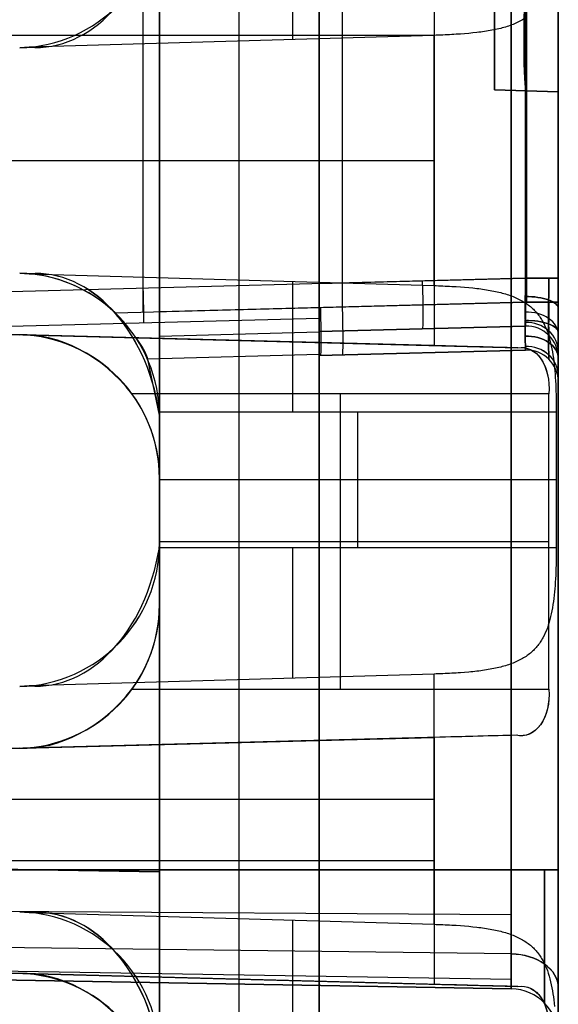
# Model space of a CAD drawing. Extents: x -8 to 8, y 0 to 107.
# Tile 240 of 256: x 4.95 to 8.33, y 79.79 to 85.95. Entities that reach past the tile are written whole.
import ezdxf

# ---------------------------------------------------------------- set-up
doc = ezdxf.new("R2010")
doc.units = 0
doc.layers.add('COUPLER_CASE', color=7, linetype='CONTINUOUS')

msp = doc.modelspace()

# ---------------------------------------------------------------- linework, layer by layer
at = {"layer": 'COUPLER_CASE', "color": 9}
for p, q in [((5.8272, 100.3538, 75.3348), (5.8272, 39.6016, 75.3348)), ((8.3272, 100.3033, 139.111), (8.3272, 42.8092, 139.111)), ((7.9272, 97.4851, 88.5801), (7.9272, 85.5131, 88.5801)), ((5.8272, 95.3219, 123.2043), (5.8272, 80.6149, 123.2043)), ((5.8272, 80.6149, 133.3827), (5.8272, 95.3219, 133.3827)), ((8.0324, 95.309, 124.2721), (8.0324, 80.6278, 124.2721)), ((8.0324, 80.6278, 132.3148), (8.0324, 95.309, 132.3148)), ((8.3272, 80.6278, 132.6148), (8.3272, 95.309, 132.6148)), ((8.3272, 95.309, 123.9722), (8.3272, 80.6278, 123.9722)), ((5.8272, 92.9534, 134.7656), (5.8272, 84.1223, 134.7656)), ((6.9746, 84.1523, 134.7957), (6.9746, 92.9234, 134.7957)), ((8.1219, 92.8933, 134.8257), (8.1219, 84.1824, 134.8257)), ((8.1219, 84.1824, 137.6365), (8.1219, 92.8933, 137.6365)), ((8.1272, 84.1824, 134.8258), (8.1272, 92.8933, 134.8258)), ((8.1272, 92.8933, 137.6364), (8.1272, 84.1824, 137.6364)), ((8.3272, 84.1824, 137.8364), (8.3272, 92.8933, 137.8364)), ((8.3272, 92.8933, 134.6258), (8.3272, 84.1824, 134.6258)), ((6.9746, 84.3023, 16.2236), (6.9746, 92.7734, 16.2236)), ((8.1219, 84.3324, 16.1935), (8.1219, 92.7433, 16.1935)), ((8.1219, 92.7433, 13.6828), (8.1219, 84.3324, 13.6828)), ((8.1272, 92.7433, 16.1934), (8.1272, 84.3324, 16.1934)), ((8.1272, 84.3324, 13.6828), (8.1272, 92.7433, 13.6828)), ((8.3272, 92.7433, 13.4828), (8.3272, 84.3324, 13.4828)), ((8.3272, 84.3324, 16.3934), (8.3272, 92.7433, 16.3934)), ((5.8272, 33.3622, 16.3881), (5.8272, 89.3019, 16.3881)), ((6.3272, 33.3491, 16.375), (6.3272, 89.2888, 16.375)), ((6.8272, 89.2757, 16.2274), (6.8272, 84.2985, 16.2274)), ((6.8272, 33.336, 16.362), (6.8272, 89.2757, 16.362)), ((5.7246, 84.2696, 13.62), (5.7246, 87.981, 13.62)), ((7.5481, 87.7967, 11.2585), (7.5481, 83.9101, 11.2585)), ((8.3272, 37.7194, 12.0583), (8.3272, 87.7967, 12.0583)), ((5.7246, 84.1196, 137.6993), (5.7246, 86.2579, 137.6993)), ((7.9658, 85.8972, 139.78), (7.9552, 85.8946, 139.7868)), ((7.9761, 85.8999, 139.773), (7.9658, 85.8972, 139.78)), ((7.9862, 85.9027, 139.766), (7.9761, 85.8999, 139.773)), ((7.9962, 85.9057, 139.7588), (7.9862, 85.9027, 139.766)), ((8.006, 85.9087, 139.7516), (7.9962, 85.9057, 139.7588)), ((8.0157, 85.9119, 139.7442), (8.006, 85.9087, 139.7516)), ((8.0251, 85.9152, 139.7368), (8.0157, 85.9119, 139.7442)), ((8.0344, 85.9186, 139.7292), (8.0251, 85.9152, 139.7368)), ((8.0435, 85.9221, 139.7216), (8.0344, 85.9186, 139.7292)), ((8.0524, 85.9257, 139.7139), (8.0435, 85.9221, 139.7216)), ((8.0612, 85.9295, 139.7062), (8.0524, 85.9257, 139.7139)), ((8.0698, 85.9334, 139.6984), (8.0612, 85.9295, 139.7062)), ((8.0781, 85.9374, 139.6905), (8.0698, 85.9334, 139.6984)), ((8.0863, 85.9416, 139.6826), (8.0781, 85.9374, 139.6905)), ((8.0944, 85.9458, 139.6747), (8.0863, 85.9416, 139.6826)), ((8.1022, 85.9503, 139.6667), (8.0944, 85.9458, 139.6747)), ((8.1099, 85.9548, 139.6587), (8.1022, 85.9503, 139.6667)), ((7.5481, 85.8534, 11.2585), (-0.0178, 85.8534, 11.0604)), ((7.5481, 85.8535, 139.9107), (5.011, 85.7791, 139.9772)), ((7.5622, 85.8539, 139.9102), (7.5481, 85.8535, 139.9107)), ((7.5481, 84.2862, 139.9107), (7.5481, 85.8535, 139.9107)), ((7.5763, 85.8544, 139.9095), (7.5622, 85.8539, 139.9102)), ((7.5903, 85.8549, 139.9085), (7.5763, 85.8544, 139.9095)), ((7.6043, 85.8555, 139.9073), (7.5903, 85.8549, 139.9085)), ((7.6182, 85.8561, 139.9058), (7.6043, 85.8555, 139.9073)), ((7.632, 85.8567, 139.9041), (7.6182, 85.8561, 139.9058)), ((7.6457, 85.8574, 139.9021), (7.632, 85.8567, 139.9041)), ((7.6594, 85.8582, 139.8999), (7.6457, 85.8574, 139.9021)), ((7.673, 85.8589, 139.8975), (7.6594, 85.8582, 139.8999)), ((7.6865, 85.8598, 139.8949), (7.673, 85.8589, 139.8975)), ((7.6999, 85.8607, 139.8921), (7.6865, 85.8598, 139.8949)), ((7.7133, 85.8616, 139.889), (7.6999, 85.8607, 139.8921)), ((7.7397, 85.8636, 139.8822), (7.7133, 85.8616, 139.889)), ((7.7656, 85.8659, 139.8746), (7.7397, 85.8636, 139.8822)), ((7.7785, 85.8671, 139.8704), (7.7656, 85.8659, 139.8746)), ((7.7912, 85.8683, 139.8661), (7.7785, 85.8671, 139.8704)), ((7.8162, 85.8711, 139.8569), (7.7912, 85.8683, 139.8661)), ((7.8286, 85.8726, 139.852), (7.8162, 85.8711, 139.8569)), ((7.8408, 85.8741, 139.8469), (7.8286, 85.8726, 139.852)), ((7.8529, 85.8758, 139.8416), (7.8408, 85.8741, 139.8469)), ((7.8649, 85.8775, 139.8362), (7.8529, 85.8758, 139.8416)), ((7.8767, 85.8793, 139.8306), (7.8649, 85.8775, 139.8362)), ((7.8884, 85.8812, 139.8248), (7.8767, 85.8793, 139.8306)), ((7.8999, 85.8832, 139.8188), (7.8884, 85.8812, 139.8248)), ((7.9113, 85.8853, 139.8127), (7.8999, 85.8832, 139.8188)), ((7.9225, 85.8875, 139.8064), (7.9113, 85.8853, 139.8127)), ((7.9336, 85.8898, 139.8), (7.9225, 85.8875, 139.8064)), ((7.9445, 85.8921, 139.7935), (7.9336, 85.8898, 139.8)), ((7.9552, 85.8946, 139.7868), (7.9445, 85.8921, 139.7935)), ((5.011, 85.7791, 139.9772), (4.9507, 85.7755, 139.9787)), ((7.9272, 85.5131, 106.0668), (7.9272, 85.5131, 71.0935)), ((8.3272, 85.4991, 106.0807), (7.9272, 85.5131, 106.0668)), ((7.9272, 85.5131, 71.0935), (8.3272, 85.4991, 71.0795)), ((8.3272, 85.4991, 88.5801), (7.9272, 85.5131, 88.5801)), ((8.1272, 85.5061, 106.0738), (8.1272, 85.5061, 71.0865)), ((8.3272, 85.4991, 71.0795), (8.3272, 85.4991, 106.0807)), ((8.3272, 85.4991, 75.6982), (8.3272, 18.3788, 75.6982)), ((-0.0178, 85.0698, 140.1088), (7.5481, 85.0698, 139.9107)), ((4.9507, 84.3642, 139.9787), (5.011, 84.3606, 139.9772)), ((5.011, 84.3606, 139.9772), (7.5481, 84.2862, 139.9107)), ((8.1219, 84.3324, 13.6828), (3.3272, 84.2068, 13.5572)), ((6.8272, 84.2985, 16.2274), (8.1219, 84.3324, 16.1935)), ((8.1219, 84.3324, 13.6828), (8.1198, 84.1203, 13.7705)), ((8.1198, 84.1203, 16.1057), (8.1219, 84.3324, 16.1935)), ((8.2668, 84.3324, 13.626), (8.2661, 84.0807, 13.731)), ((8.2661, 84.0807, 16.1453), (8.2668, 84.3324, 16.2503)), ((7.5481, 84.2862, 139.9107), (7.5622, 84.2858, 139.9102)), ((7.5622, 84.2858, 139.9102), (7.5763, 84.2853, 139.9095)), ((7.5763, 84.2853, 139.9095), (7.5903, 84.2848, 139.9085)), ((7.5903, 84.2848, 139.9085), (7.6042, 84.2842, 139.9073)), ((7.6042, 84.2842, 139.9073), (7.6181, 84.2836, 139.9058)), ((7.6181, 84.2836, 139.9058), (7.6319, 84.283, 139.9041)), ((7.6319, 84.283, 139.9041), (7.6456, 84.2823, 139.9021)), ((7.6456, 84.2823, 139.9021), (7.6593, 84.2815, 139.9)), ((7.6593, 84.2815, 139.9), (7.6729, 84.2807, 139.8976)), ((7.6729, 84.2807, 139.8976), (7.6864, 84.2799, 139.8949)), ((7.6864, 84.2799, 139.8949), (7.7131, 84.2781, 139.889)), ((7.7131, 84.2781, 139.889), (7.7395, 84.2761, 139.8822)), ((7.7395, 84.2761, 139.8822), (7.7655, 84.2738, 139.8746)), ((7.7655, 84.2738, 139.8746), (7.791, 84.2714, 139.8662)), ((7.791, 84.2714, 139.8662), (7.8161, 84.2686, 139.8569)), ((7.8161, 84.2686, 139.8569), (7.8285, 84.2671, 139.852)), ((7.8285, 84.2671, 139.852), (7.8407, 84.2656, 139.8469)), ((7.8407, 84.2656, 139.8469), (7.8528, 84.2639, 139.8417)), ((7.8528, 84.2639, 139.8417), (7.8648, 84.2622, 139.8362)), ((7.8648, 84.2622, 139.8362), (7.8766, 84.2604, 139.8306)), ((7.8766, 84.2604, 139.8306), (7.8883, 84.2585, 139.8248)), ((7.8883, 84.2585, 139.8248), (7.8999, 84.2565, 139.8188)), ((7.8999, 84.2565, 139.8188), (7.9113, 84.2544, 139.8127)), ((7.9113, 84.2544, 139.8127), (7.9225, 84.2522, 139.8064)), ((7.9225, 84.2522, 139.8064), (7.9336, 84.2499, 139.8)), ((7.9336, 84.2499, 139.8), (7.9445, 84.2475, 139.7934)), ((7.9445, 84.2475, 139.7934), (7.9553, 84.245, 139.7867)), ((7.9553, 84.245, 139.7867), (7.9658, 84.2424, 139.7799)), ((7.9658, 84.2424, 139.7799), (7.9761, 84.2397, 139.7729)), ((7.9761, 84.2397, 139.7729), (7.9863, 84.2369, 139.7659)), ((7.9863, 84.2369, 139.7659), (7.9963, 84.234, 139.7587)), ((7.9963, 84.234, 139.7587), (8.0061, 84.2309, 139.7514)), ((8.0061, 84.2309, 139.7514), (8.0157, 84.2278, 139.7441)), ((5.5491, 84.115, 137.7039), (8.1219, 84.1824, 137.6365)), ((8.1219, 84.1824, 134.8257), (5.8272, 84.1223, 134.7656)), ((8.0157, 84.2278, 139.7441), (8.0252, 84.2245, 139.7366)), ((8.0252, 84.2245, 139.7366), (8.0345, 84.2211, 139.7291)), ((8.0345, 84.2211, 139.7291), (8.0436, 84.2175, 139.7215)), ((8.0436, 84.2175, 139.7215), (8.0525, 84.2139, 139.7138)), ((8.0525, 84.2139, 139.7138), (8.0612, 84.2101, 139.7061)), ((8.0612, 84.2101, 139.7061), (8.0698, 84.2062, 139.6983)), ((8.0698, 84.2062, 139.6983), (8.0782, 84.2022, 139.6905)), ((8.0782, 84.2022, 139.6905), (8.0863, 84.1981, 139.6826)), ((8.0863, 84.1981, 139.6826), (8.0944, 84.1938, 139.6747)), ((8.0944, 84.1938, 139.6747), (8.1022, 84.1894, 139.6667)), ((8.1022, 84.1894, 139.6667), (8.1099, 84.1849, 139.6587)), ((8.1099, 84.1849, 139.6587), (8.1173, 84.1802, 139.6507)), ((8.1173, 84.1802, 139.6507), (8.1247, 84.1754, 139.6426)), ((8.1219, 84.1824, 134.8257), (8.1198, 83.9703, 134.9135)), ((8.1198, 83.9703, 137.5487), (8.1219, 84.1824, 137.6365)), ((8.1247, 84.1754, 139.6426), (8.1318, 84.1704, 139.6346)), ((8.1318, 84.1704, 139.6346), (8.1387, 84.1654, 139.6265)), ((8.2668, 84.1824, 134.769), (8.2661, 83.9307, 134.8739)), ((8.2661, 83.9307, 137.5883), (8.2668, 84.1824, 137.6933)), ((-0.0178, 84.1084, 11.474), (8.0737, 83.8965, 11.474)), ((7.5481, 83.9101, 11.2585), (-0.0178, 84.1082, 11.0604)), ((8.0624, 83.8966, 11.4637), (-0.0178, 84.1082, 11.4604)), ((-0.0178, 84.1082, 11.2621), (7.605, 83.9086, 11.2621)), ((5.8272, 84.1223, 134.7656), (5.8272, 83.9698, 134.8073)), ((8.1219, 84.0325, 15.8936), (8.1198, 84.1203, 16.1057)), ((8.1198, 84.1203, 13.7705), (8.1219, 84.0325, 13.9827)), ((8.1387, 84.1654, 139.6265), (8.1455, 84.1602, 139.6184)), ((8.1455, 84.1602, 139.6184), (8.1521, 84.1548, 139.6104)), ((8.1521, 84.1548, 139.6104), (8.1585, 84.1493, 139.6023)), ((8.1585, 84.1493, 139.6023), (8.1647, 84.1437, 139.5942)), ((8.1647, 84.1437, 139.5942), (8.1708, 84.138, 139.5862)), ((8.1708, 84.138, 139.5862), (8.1766, 84.1321, 139.5781)), ((8.1766, 84.1321, 139.5781), (8.1823, 84.1261, 139.5701)), ((8.1823, 84.1261, 139.5701), (8.1878, 84.1199, 139.5622)), ((8.1878, 84.1199, 139.5622), (8.1932, 84.1136, 139.5542)), ((8.1932, 84.1136, 139.5542), (8.1984, 84.1072, 139.5463)), ((8.1984, 84.1072, 139.5463), (8.2034, 84.1007, 139.5384)), ((0.9822, 84.082, 12.5886), (4.9507, 83.9781, 12.5886)), ((3.8925, 84.0058, 13.6637), (6.8272, 84.0827, 13.7405)), ((6.8272, 84.0827, 13.7405), (6.8272, 37.2252, 13.7405)), ((6.8272, 83.9986, 13.9488), (6.8272, 84.0827, 13.7405)), ((8.2034, 84.1007, 139.5384), (8.2082, 84.094, 139.5306)), ((8.2082, 84.094, 139.5306), (8.2129, 84.0872, 139.5228)), ((8.2129, 84.0872, 139.5228), (8.2175, 84.0803, 139.5152)), ((8.2175, 84.0803, 139.5152), (8.2219, 84.0732, 139.5075)), ((8.2219, 84.0732, 139.5075), (8.2261, 84.0661, 139.4999)), ((8.2261, 84.0661, 139.4999), (8.2303, 84.0588, 139.4924)), ((8.2303, 84.0588, 139.4924), (8.2381, 84.0438, 139.4776)), ((8.2668, 83.9757, 15.8936), (8.2661, 84.0807, 16.1453)), ((8.2661, 84.0807, 13.731), (8.2668, 83.9757, 13.9827)), ((4.9507, 83.9781, 13.6914), (3.8925, 84.0058, 13.6637)), ((5.8272, 83.9698, 134.8073), (6.8272, 83.996, 134.8335)), ((6.8272, 83.9986, 13.9488), (8.1219, 84.0325, 13.9827)), ((8.1219, 84.0325, 15.8936), (6.8272, 83.9986, 15.9275)), ((8.1219, 84.0325, 14.9381), (6.8272, 83.9986, 14.9381)), ((6.8272, 83.9986, 15.9275), (6.8272, 83.9986, 13.9488)), ((6.8272, 83.996, 134.8335), (6.8272, 33.3935, 134.8335)), ((7.4746, 84.0155, 15.9106), (7.4746, 84.0155, 13.9657)), ((8.1219, 84.0325, 13.9827), (8.1219, 84.0325, 15.8936)), ((8.1272, 84.0326, 13.9827), (8.1272, 84.0326, 15.8936)), ((8.2381, 84.0438, 139.4776), (8.2454, 84.0284, 139.4631)), ((8.2454, 84.0284, 139.4631), (8.2521, 84.0125, 139.4489)), ((8.2521, 84.0125, 139.4489), (8.2584, 83.9961, 139.4351)), ((8.2584, 83.9961, 139.4351), (8.2642, 83.9794, 139.4217)), ((4.9507, 83.9781, 11.4858), (4.9507, 83.9781, 13.6914)), ((5.8272, 83.9698, 134.8073), (5.8272, 33.4196, 134.8073)), ((6.3272, 33.4066, 134.8204), (6.3272, 83.9829, 134.8204)), ((8.1219, 83.8825, 137.3366), (8.1198, 83.9703, 137.5487)), ((8.1198, 83.9703, 134.9135), (8.1219, 83.8825, 135.1256)), ((8.2642, 83.9794, 139.4217), (8.2696, 83.9621, 139.4086)), ((8.2668, 83.8257, 137.3366), (8.2661, 83.9307, 137.5883)), ((8.2661, 83.9307, 134.8739), (8.2668, 83.8257, 135.1256)), ((8.2696, 83.9621, 139.4086), (8.2746, 83.9444, 139.396)), ((8.2746, 83.9444, 139.396), (8.2791, 83.9264, 139.3839)), ((8.2791, 83.9264, 139.3839), (8.2833, 83.9081, 139.3722)), ((8.1219, 83.8825, 137.3366), (6.8272, 83.8486, 137.3705)), ((6.8272, 83.8486, 135.0917), (8.1219, 83.8825, 135.1256)), ((8.1219, 83.8825, 136.2311), (6.8272, 83.8486, 136.2311)), ((7.4746, 83.8655, 137.3535), (7.4746, 83.8655, 135.1087)), ((8.0737, 83.8965, 11.474), (8.0624, 83.8966, 11.4637)), ((8.1219, 83.8825, 135.1256), (8.1219, 83.8825, 137.3366)), ((8.1272, 83.8826, 135.1256), (8.1272, 83.8826, 137.3366)), ((8.2833, 83.9081, 139.3722), (8.287, 83.8895, 139.3611)), ((8.287, 83.8895, 139.3611), (8.2904, 83.8707, 139.3505)), ((8.2904, 83.8707, 139.3505), (8.2935, 83.8516, 139.3405)), ((6.8272, 83.8543, 137.4287), (5.7513, 83.8261, 137.4569)), ((5.7513, 83.8261, 137.4569), (5.8272, 83.4645, 137.4549)), ((6.8272, 42.845, 137.4287), (6.8272, 83.8543, 137.4287)), ((6.8272, 83.8543, 137.4287), (6.8272, 83.8486, 137.3705)), ((6.8272, 83.8486, 137.3705), (6.8272, 83.8486, 135.0917)), ((8.2935, 83.8516, 139.3405), (8.2964, 83.8323, 139.331)), ((8.2964, 83.8323, 139.331), (8.2989, 83.8125, 139.3219)), ((8.2989, 83.8125, 139.3219), (8.3013, 83.7924, 139.3134)), ((8.3272, 83.8326, 13.9827), (8.3272, 83.8326, 15.8936)), ((8.3013, 83.7924, 139.3134), (8.3034, 83.7721, 139.3054)), ((8.3034, 83.7721, 139.3054), (8.3052, 83.7516, 139.298)), ((8.3052, 83.7516, 139.298), (8.3069, 83.7309, 139.2911)), ((8.3069, 83.7309, 139.2911), (8.3084, 83.71, 139.2849)), ((8.3084, 83.71, 139.2849), (8.3096, 83.6889, 139.2792)), ((8.3096, 83.6889, 139.2792), (8.3107, 83.6677, 139.2741)), ((8.3272, 83.6826, 135.1256), (8.3272, 83.6826, 137.3366)), ((8.3107, 83.6677, 139.2741), (8.3116, 83.6464, 139.2695)), ((8.3116, 83.6464, 139.2695), (8.3123, 83.6249, 139.2656)), ((8.3123, 83.6249, 139.2656), (8.313, 83.6033, 139.2623)), ((8.2683, 83.6084, 11.7571), (5.6546, 83.6084, 11.8255)), ((6.9614, 81.7584, 11.7913), (6.9614, 83.6084, 11.7913)), ((8.2683, 81.7584, 11.7571), (8.2683, 83.6084, 11.7571)), ((8.313, 83.6033, 139.2623), (8.3134, 83.5816, 139.2595)), ((8.3134, 83.5816, 139.2595), (8.3138, 83.5599, 139.2574)), ((8.3138, 83.5599, 139.2574), (8.314, 83.538, 139.2559)), ((8.3142, 83.4943, 139.2547), (5.8267, 83.4943, 139.1895)), ((7.0704, 82.6454, 139.2221), (7.0704, 83.4943, 139.2221)), ((8.314, 83.538, 139.2559), (8.3141, 83.5162, 139.255)), ((8.3141, 83.5162, 139.255), (8.3142, 83.4943, 139.2547)), ((8.3142, 83.4943, 139.2547), (8.3142, 82.6454, 139.2547)), ((5.8272, 83.4645, 139.1895), (5.8272, 82.6752, 139.1895)), ((5.8272, 83.4645, 137.4549), (5.8272, 83.4645, 139.1895)), ((5.8272, 82.6752, 137.4549), (5.8272, 83.4645, 137.4549)), ((5.8272, 83.4645, 138.3222), (5.8272, 82.6752, 138.3222)), ((5.8272, 83.0784, 13.7143), (5.8272, 82.2884, 13.7143)), ((5.8272, 83.0784, 11.821), (5.8272, 83.0784, 13.7143)), ((5.8272, 82.2884, 11.821), (5.8272, 83.0784, 11.821)), ((5.8272, 83.0784, 12.7677), (5.8272, 82.2884, 12.7677)), ((5.8272, 83.0698, 139.1895), (5.8272, 83.0698, 137.4549)), ((8.3142, 83.0698, 139.2547), (5.8272, 83.0698, 139.1895)), ((5.8267, 82.6454, 139.1895), (8.3142, 82.6454, 139.2547)), ((5.8272, 82.6834, 13.7143), (5.8272, 82.6834, 11.821)), ((5.8272, 82.6834, 11.821), (8.2683, 82.6834, 11.7571)), ((5.8272, 82.6752, 139.1895), (5.8272, 82.6752, 137.4549)), ((8.3142, 82.6454, 139.2547), (8.3141, 82.6235, 139.255)), ((8.3138, 82.5799, 139.2574), (8.3134, 82.5581, 139.2595)), ((8.314, 82.6017, 139.2559), (8.3138, 82.5799, 139.2574)), ((8.3141, 82.6235, 139.255), (8.314, 82.6017, 139.2559)), ((8.3123, 82.5149, 139.2656), (8.3116, 82.4934, 139.2695)), ((8.313, 82.5365, 139.2623), (8.3123, 82.5149, 139.2656)), ((8.3134, 82.5581, 139.2595), (8.313, 82.5365, 139.2623)), ((8.3096, 82.4508, 139.2791), (8.3084, 82.4298, 139.2848)), ((8.3107, 82.4721, 139.274), (8.3096, 82.4508, 139.2791)), ((8.3116, 82.4934, 139.2695), (8.3107, 82.4721, 139.274)), ((8.3052, 82.3882, 139.2979), (8.3034, 82.3677, 139.3054)), ((8.3069, 82.4089, 139.2911), (8.3052, 82.3882, 139.2979)), ((8.3084, 82.4298, 139.2848), (8.3069, 82.4089, 139.2911)), ((8.2989, 82.3273, 139.3219), (8.2964, 82.3075, 139.331)), ((8.3013, 82.3474, 139.3133), (8.2989, 82.3273, 139.3219)), ((8.3034, 82.3677, 139.3054), (8.3013, 82.3474, 139.3133)), ((5.8272, 82.2884, 13.7143), (5.8272, 82.2884, 11.821)), ((8.2905, 82.269, 139.3505), (8.287, 82.2502, 139.3611)), ((8.2936, 82.2881, 139.3405), (8.2905, 82.269, 139.3505)), ((8.2964, 82.3075, 139.331), (8.2936, 82.2881, 139.3405)), ((8.2746, 82.1952, 139.396), (8.2696, 82.1776, 139.4086)), ((8.2791, 82.2132, 139.3839), (8.2746, 82.1952, 139.396)), ((8.2833, 82.2316, 139.3722), (8.2791, 82.2132, 139.3839)), ((8.287, 82.2502, 139.3611), (8.2833, 82.2316, 139.3722)), ((8.2584, 82.1435, 139.4351), (8.2522, 82.1272, 139.4489)), ((8.2642, 82.1603, 139.4217), (8.2584, 82.1435, 139.4351)), ((8.2696, 82.1776, 139.4086), (8.2642, 82.1603, 139.4217)), ((8.2262, 82.0736, 139.4999), (8.2219, 82.0665, 139.5075)), ((8.2303, 82.0809, 139.4924), (8.2262, 82.0736, 139.4999)), ((8.2381, 82.0959, 139.4776), (8.2303, 82.0809, 139.4924)), ((8.2454, 82.1113, 139.4631), (8.2381, 82.0959, 139.4776)), ((8.2522, 82.1272, 139.4489), (8.2454, 82.1113, 139.4631)), ((8.1825, 82.0138, 139.5699), (8.1768, 82.0078, 139.5779)), ((8.1879, 82.0199, 139.562), (8.1825, 82.0138, 139.5699)), ((8.1933, 82.0262, 139.5541), (8.1879, 82.0199, 139.562)), ((8.1984, 82.0325, 139.5462), (8.1933, 82.0262, 139.5541)), ((8.2034, 82.0391, 139.5384), (8.1984, 82.0325, 139.5462)), ((8.2083, 82.0457, 139.5306), (8.2034, 82.0391, 139.5384)), ((8.213, 82.0525, 139.5228), (8.2083, 82.0457, 139.5306)), ((8.2175, 82.0594, 139.5151), (8.213, 82.0525, 139.5228)), ((8.2219, 82.0665, 139.5075), (8.2175, 82.0594, 139.5151)), ((8.1022, 81.9503, 139.6667), (8.0944, 81.9458, 139.6747)), ((8.1099, 81.9548, 139.6587), (8.1022, 81.9503, 139.6667)), ((8.1175, 81.9596, 139.6506), (8.1099, 81.9548, 139.6587)), ((8.1248, 81.9644, 139.6425), (8.1175, 81.9596, 139.6506)), ((8.132, 81.9694, 139.6343), (8.1248, 81.9644, 139.6425)), ((8.139, 81.9745, 139.6262), (8.132, 81.9694, 139.6343)), ((8.1457, 81.9797, 139.6181), (8.139, 81.9745, 139.6262)), ((8.1523, 81.9851, 139.61), (8.1457, 81.9797, 139.6181)), ((8.1587, 81.9906, 139.6019), (8.1523, 81.9851, 139.61)), ((8.165, 81.9962, 139.5939), (8.1587, 81.9906, 139.6019)), ((8.171, 82.0019, 139.5859), (8.165, 81.9962, 139.5939)), ((8.1768, 82.0078, 139.5779), (8.171, 82.0019, 139.5859)), ((7.9225, 81.8875, 139.8064), (7.9113, 81.8853, 139.8127)), ((7.9336, 81.8898, 139.8), (7.9225, 81.8875, 139.8064)), ((7.9445, 81.8921, 139.7935), (7.9336, 81.8898, 139.8)), ((7.9552, 81.8946, 139.7868), (7.9445, 81.8921, 139.7935)), ((7.9658, 81.8972, 139.78), (7.9552, 81.8946, 139.7868)), ((7.9761, 81.8999, 139.773), (7.9658, 81.8972, 139.78)), ((7.9862, 81.9027, 139.766), (7.9761, 81.8999, 139.773)), ((7.9962, 81.9057, 139.7588), (7.9862, 81.9027, 139.766)), ((8.006, 81.9087, 139.7516), (7.9962, 81.9057, 139.7588)), ((8.0157, 81.9119, 139.7442), (8.006, 81.9087, 139.7516)), ((8.0251, 81.9152, 139.7368), (8.0157, 81.9119, 139.7442)), ((8.0344, 81.9186, 139.7292), (8.0251, 81.9152, 139.7368)), ((8.0435, 81.9221, 139.7216), (8.0344, 81.9186, 139.7292)), ((8.0524, 81.9257, 139.7139), (8.0435, 81.9221, 139.7216)), ((8.0612, 81.9295, 139.7062), (8.0524, 81.9257, 139.7139)), ((8.0698, 81.9334, 139.6984), (8.0612, 81.9295, 139.7062)), ((8.0781, 81.9374, 139.6905), (8.0698, 81.9334, 139.6984)), ((8.0863, 81.9416, 139.6826), (8.0781, 81.9374, 139.6905)), ((8.0944, 81.9458, 139.6747), (8.0863, 81.9416, 139.6826)), ((7.5481, 81.8535, 139.9107), (5.011, 81.7791, 139.9772)), ((7.5622, 81.8539, 139.9102), (7.5481, 81.8535, 139.9107)), ((7.5481, 80.2862, 139.9107), (7.5481, 81.8535, 139.9107)), ((7.5763, 81.8544, 139.9095), (7.5622, 81.8539, 139.9102)), ((7.5903, 81.8549, 139.9085), (7.5763, 81.8544, 139.9095)), ((7.6043, 81.8555, 139.9073), (7.5903, 81.8549, 139.9085)), ((7.6182, 81.8561, 139.9058), (7.6043, 81.8555, 139.9073)), ((7.632, 81.8567, 139.9041), (7.6182, 81.8561, 139.9058)), ((7.6457, 81.8574, 139.9021), (7.632, 81.8567, 139.9041)), ((7.6594, 81.8582, 139.8999), (7.6457, 81.8574, 139.9021)), ((7.673, 81.8589, 139.8975), (7.6594, 81.8582, 139.8999)), ((7.6865, 81.8598, 139.8949), (7.673, 81.8589, 139.8975)), ((7.6999, 81.8607, 139.8921), (7.6865, 81.8598, 139.8949)), ((7.7133, 81.8616, 139.889), (7.6999, 81.8607, 139.8921)), ((7.7397, 81.8636, 139.8822), (7.7133, 81.8616, 139.889)), ((7.7656, 81.8659, 139.8746), (7.7397, 81.8636, 139.8822)), ((7.7785, 81.8671, 139.8704), (7.7656, 81.8659, 139.8746)), ((7.7912, 81.8683, 139.8661), (7.7785, 81.8671, 139.8704)), ((7.8162, 81.8711, 139.8569), (7.7912, 81.8683, 139.8661)), ((7.8286, 81.8726, 139.852), (7.8162, 81.8711, 139.8569)), ((7.8408, 81.8741, 139.8469), (7.8286, 81.8726, 139.852)), ((7.8529, 81.8758, 139.8416), (7.8408, 81.8741, 139.8469)), ((7.8649, 81.8775, 139.8362), (7.8529, 81.8758, 139.8416)), ((7.8767, 81.8793, 139.8306), (7.8649, 81.8775, 139.8362)), ((7.8884, 81.8812, 139.8248), (7.8767, 81.8793, 139.8306)), ((7.8999, 81.8832, 139.8188), (7.8884, 81.8812, 139.8248)), ((7.9113, 81.8853, 139.8127), (7.8999, 81.8832, 139.8188)), ((5.011, 81.7791, 139.9772), (4.9507, 81.7755, 139.9787)), ((5.6546, 81.7584, 11.8255), (8.2683, 81.7584, 11.7571)), ((8.0737, 81.4703, 11.474), (-0.0178, 81.2584, 11.474)), ((8.0624, 81.4702, 11.4637), (-0.0178, 81.2586, 11.4604)), ((7.605, 81.4582, 11.2621), (-0.0178, 81.2586, 11.2621)), ((-0.0178, 81.2586, 11.0604), (7.5481, 81.4567, 11.2585)), ((7.5481, 81.4567, 11.2585), (7.5481, 79.9101, 11.2585)), ((4.9507, 81.3887, 11.4858), (-0.0178, 81.2586, 11.4877)), ((4.9507, 81.3887, 13.6914), (4.9507, 81.3887, 11.4858)), ((-0.0178, 81.0698, 140.1088), (7.5481, 81.0698, 139.9107)), ((7.5481, 80.6834, 11.2585), (-0.0178, 80.6834, 11.0604)), ((0.8332, 80.702, 133.2955), (5.8272, 80.6149, 133.3827)), ((5.8272, 80.6149, 123.2043), (0.8332, 80.702, 123.2914)), ((8.0324, 80.6278, 124.2721), (1.0472, 80.6278, 124.3941)), ((1.0472, 80.6278, 132.1929), (8.0324, 80.6278, 132.3148)), ((8.0324, 80.6278, 124.2721), (1.0472, 80.6278, 124.3941)), ((8.0324, 80.3452, 124.3292), (1.0472, 80.3915, 124.442)), ((8.0324, 80.3452, 132.2578), (1.0472, 80.3915, 132.145)), ((4.9507, 80.3642, 139.9787), (5.011, 80.3606, 139.9772)), ((5.011, 80.3606, 139.9772), (7.5481, 80.2862, 139.9107)), ((7.5481, 80.2862, 139.9107), (7.5622, 80.2858, 139.9102)), ((7.5622, 80.2858, 139.9102), (7.5763, 80.2853, 139.9095)), ((7.5763, 80.2853, 139.9095), (7.5903, 80.2848, 139.9085)), ((7.5903, 80.2848, 139.9085), (7.6042, 80.2842, 139.9073)), ((7.6042, 80.2842, 139.9073), (7.6181, 80.2836, 139.9058)), ((7.6181, 80.2836, 139.9058), (7.6319, 80.283, 139.9041)), ((7.6319, 80.283, 139.9041), (7.6456, 80.2823, 139.9021)), ((7.6456, 80.2823, 139.9021), (7.6593, 80.2815, 139.9)), ((7.6593, 80.2815, 139.9), (7.6729, 80.2807, 139.8976)), ((7.6729, 80.2807, 139.8976), (7.6864, 80.2799, 139.8949)), ((7.6864, 80.2799, 139.8949), (7.7131, 80.2781, 139.889)), ((7.7131, 80.2781, 139.889), (7.7395, 80.2761, 139.8822)), ((7.7395, 80.2761, 139.8822), (7.7655, 80.2738, 139.8746)), ((7.7655, 80.2738, 139.8746), (7.791, 80.2714, 139.8662)), ((7.791, 80.2714, 139.8662), (7.8161, 80.2686, 139.8569)), ((7.8161, 80.2686, 139.8569), (7.8285, 80.2671, 139.852)), ((7.8285, 80.2671, 139.852), (7.8407, 80.2656, 139.8469)), ((7.8407, 80.2656, 139.8469), (7.8528, 80.2639, 139.8417)), ((7.8528, 80.2639, 139.8417), (7.8648, 80.2622, 139.8362)), ((7.8648, 80.2622, 139.8362), (7.8766, 80.2604, 139.8306)), ((7.8766, 80.2604, 139.8306), (7.8883, 80.2585, 139.8248)), ((7.8883, 80.2585, 139.8248), (7.8999, 80.2565, 139.8188)), ((7.8999, 80.2565, 139.8188), (7.9113, 80.2544, 139.8127)), ((7.9113, 80.2544, 139.8127), (7.9225, 80.2522, 139.8064)), ((7.9225, 80.2522, 139.8064), (7.9336, 80.2499, 139.8)), ((7.9336, 80.2499, 139.8), (7.9445, 80.2475, 139.7934)), ((7.9445, 80.2475, 139.7934), (7.9553, 80.245, 139.7867)), ((7.9553, 80.245, 139.7867), (7.9658, 80.2424, 139.7799)), ((7.9658, 80.2424, 139.7799), (7.9761, 80.2397, 139.7729)), ((7.9761, 80.2397, 139.7729), (7.9863, 80.2369, 139.7659)), ((7.9863, 80.2369, 139.7659), (7.9963, 80.234, 139.7587)), ((7.9963, 80.234, 139.7587), (8.0061, 80.2309, 139.7514)), ((8.0061, 80.2309, 139.7514), (8.0157, 80.2278, 139.7441)), ((8.0157, 80.2278, 139.7441), (8.0252, 80.2245, 139.7366)), ((8.0252, 80.2245, 139.7366), (8.0345, 80.2211, 139.7291)), ((8.0324, 80.1011, 124.4903), (1.0472, 80.1874, 124.5765)), ((8.0324, 80.1011, 132.0967), (1.0472, 80.1874, 132.0105)), ((8.0345, 80.2211, 139.7291), (8.0436, 80.2175, 139.7215)), ((8.0436, 80.2175, 139.7215), (8.0525, 80.2139, 139.7138)), ((8.0525, 80.2139, 139.7138), (8.0612, 80.2101, 139.7061)), ((8.0612, 80.2101, 139.7061), (8.0698, 80.2062, 139.6983)), ((8.0698, 80.2062, 139.6983), (8.0782, 80.2022, 139.6905)), ((8.0782, 80.2022, 139.6905), (8.0863, 80.1981, 139.6826)), ((8.0863, 80.1981, 139.6826), (8.0944, 80.1938, 139.6747)), ((8.0944, 80.1938, 139.6747), (8.1022, 80.1894, 139.6667)), ((8.1022, 80.1894, 139.6667), (8.1099, 80.1849, 139.6587)), ((8.1099, 80.1849, 139.6587), (8.1173, 80.1802, 139.6507)), ((8.1173, 80.1802, 139.6507), (8.1247, 80.1754, 139.6426)), ((8.1247, 80.1754, 139.6426), (8.1318, 80.1704, 139.6346)), ((8.1318, 80.1704, 139.6346), (8.1387, 80.1654, 139.6265)), ((8.1387, 80.1654, 139.6265), (8.1455, 80.1602, 139.6184)), ((-0.0178, 80.1084, 11.474), (8.0737, 79.8965, 11.474)), ((7.5481, 79.9101, 11.2585), (-0.0178, 80.1082, 11.0604)), ((8.0624, 79.8966, 11.4637), (-0.0178, 80.1082, 11.4604)), ((-0.0178, 80.1082, 11.2621), (7.605, 79.9086, 11.2621)), ((8.1455, 80.1602, 139.6184), (8.1521, 80.1548, 139.6104)), ((8.1521, 80.1548, 139.6104), (8.1585, 80.1493, 139.6023)), ((8.1585, 80.1493, 139.6023), (8.1647, 80.1437, 139.5942)), ((8.1647, 80.1437, 139.5942), (8.1708, 80.138, 139.5862)), ((8.1708, 80.138, 139.5862), (8.1766, 80.1321, 139.5781)), ((8.1766, 80.1321, 139.5781), (8.1823, 80.1261, 139.5701)), ((8.1823, 80.1261, 139.5701), (8.1878, 80.1199, 139.5622)), ((8.1878, 80.1199, 139.5622), (8.1932, 80.1136, 139.5542)), ((8.1932, 80.1136, 139.5542), (8.1984, 80.1072, 139.5463)), ((8.1984, 80.1072, 139.5463), (8.2034, 80.1007, 139.5384)), ((8.2034, 80.1007, 139.5384), (8.2082, 80.094, 139.5306)), ((8.0324, 79.9401, 124.7343), (1.0472, 80.0529, 124.7807)), ((8.0324, 79.9401, 131.8526), (1.0472, 80.0529, 131.8063)), ((8.2082, 80.094, 139.5306), (8.2129, 80.0872, 139.5228)), ((8.2129, 80.0872, 139.5228), (8.2175, 80.0803, 139.5152)), ((8.2175, 80.0803, 139.5152), (8.2219, 80.0732, 139.5075)), ((8.2219, 80.0732, 139.5075), (8.2261, 80.0661, 139.4999)), ((8.2261, 80.0661, 139.4999), (8.2303, 80.0588, 139.4924)), ((8.2303, 80.0588, 139.4924), (8.2381, 80.0438, 139.4776)), ((8.2381, 80.0438, 139.4776), (8.2454, 80.0284, 139.4631)), ((8.0324, 79.883, 131.5701), (1.0472, 80.0049, 131.5701)), ((1.0472, 80.0049, 125.0169), (8.0324, 79.883, 125.0169)), ((1.0472, 80.0049, 128.2935), (8.0324, 79.883, 128.2935)), ((8.0324, 79.883, 131.5701), (1.0472, 80.0049, 131.5701)), ((8.2454, 80.0284, 139.4631), (8.2521, 80.0125, 139.4489)), ((8.2521, 80.0125, 139.4489), (8.2584, 79.9961, 139.4351)), ((8.2584, 79.9961, 139.4351), (8.2642, 79.9794, 139.4217)), ((8.2642, 79.9794, 139.4217), (8.2696, 79.9621, 139.4086)), ((8.2696, 79.9621, 139.4086), (8.2746, 79.9444, 139.396)), ((8.2746, 79.9444, 139.396), (8.2791, 79.9264, 139.3839)), ((8.2791, 79.9264, 139.3839), (8.2833, 79.9081, 139.3722)), ((8.0324, 79.883, 125.0169), (8.0324, 79.883, 131.5701)), ((8.0737, 79.8965, 11.474), (8.0624, 79.8966, 11.4637)), ((8.2833, 79.9081, 139.3722), (8.287, 79.8895, 139.3611)), ((8.287, 79.8895, 139.3611), (8.2904, 79.8707, 139.3505)), ((8.2904, 79.8707, 139.3505), (8.2935, 79.8516, 139.3405)), ((8.2935, 79.8516, 139.3405), (8.2964, 79.8323, 139.331)), ((8.2964, 79.8323, 139.331), (8.2989, 79.8125, 139.3219)), ((8.2989, 79.8125, 139.3219), (8.3013, 79.7924, 139.3134)), ((8.3013, 79.7924, 139.3134), (8.3034, 79.7721, 139.3054))]:
    msp.add_line(p, q, dxfattribs=at)
at = {"layer": 'COUPLER_CASE', "color": 9, "extrusion": (0.026177, -4.4416e-14, 0.999657)}
msp.add_arc((86.6754, -1.3206, 137.8019), 0.9001, 181.48983, 269.99054, dxfattribs=at)
at = {"layer": 'COUPLER_CASE', "color": 9}
for centre, radius, start, end in [((4.9272, 86.6752, 138.8377), 0.9, 271.5, 0), ((4.9272, 83.4645, 138.7168), 0.9, 0, 88.5), ((8.1272, 83.8326, 15.8936), 0.2, 0, 91.5), ((8.1272, 83.8326, 13.9827), 0.2, 0, 91.5), ((8.1272, 83.8326, 14.9381), 0.2, 0, 91.5), ((4.9272, 83.0784, 12.6), 0.9, 0, 88.49991), ((8.1272, 83.6826, 137.3366), 0.2, 0, 91.5), ((8.1272, 83.6826, 135.1256), 0.2, 360, 91.5), ((8.1272, 83.6826, 136.2311), 0.2, 0, 91.5), ((4.9272, 82.6752, 138.7168), 0.9, 271.5, 0), ((4.9272, 82.2884, 12.6), 0.9, 271.5, 0), ((4.9272, 79.4645, 138.7168), 0.9, 0, 88.5), ((4.9272, 79.0784, 12.6), 0.9, 0, 88.5), ((8.0272, 79.5831, 128.2935), 0.3, 0, 89)]:
    msp.add_arc(centre, radius, start, end, dxfattribs=at)
at = {"layer": 'COUPLER_CASE', "color": 9, "extrusion": (0.703989, -0.01729, 0.71)}
for centre in [(86.9742, 96.4703, 101.4284), (82.9754, 96.4006, 101.4975)]:
    msp.add_arc(centre, 1.0986, 177.88964, 258.88273, dxfattribs=at)
at = {"layer": 'COUPLER_CASE', "color": 9, "extrusion": (1, 0, 0)}
for centre, start, end in [((86.6454, 140.0365, 6.6626), 187.14139, 270), ((83.4943, 140.0365, 6.6626), 270, 352.85861), ((82.6454, 140.0365, 6.6626), 187.14139, 270), ((79.4943, 140.0365, 6.6626), 270, 352.85861)]:
    msp.add_arc(centre, 0.8251, start, end, dxfattribs=at)
at = {"layer": 'COUPLER_CASE', "color": 9, "extrusion": (1, 3.43167e-14, -3.43167e-14)}
msp.add_arc((86.5122, 106.067, 7.9272), 0.9991, 89.98556, 180.01444, dxfattribs=at)
at = {"layer": 'COUPLER_CASE', "color": 9, "extrusion": (1, 1.86278e-14, 3.28473e-14)}
msp.add_arc((86.5122, 71.0932, 7.9272), 0.9991, 179.98556, 270.01444, dxfattribs=at)
at = {"layer": 'COUPLER_CASE', "color": 9, "extrusion": (0.998783, -0.034878, 0.034878)}
msp.add_arc((86.7376, 105.83, 8.8346), 1, 90.06978, 180, dxfattribs=at)
at = {"layer": 'COUPLER_CASE', "color": 9, "extrusion": (0.998783, -0.034878, -0.034878)}
msp.add_arc((86.7376, 71.2225, 2.6556), 1, 180, 269.93022, dxfattribs=at)
at = {"layer": 'COUPLER_CASE', "color": 9, "extrusion": (1, 3.00271e-14, 3.00271e-14)}
msp.add_arc((86.4983, 71.0793, 8.3272), 0.9991, 179.98556, 270.01444, dxfattribs=at)
at = {"layer": 'COUPLER_CASE', "color": 9, "extrusion": (1, -8.57918e-15, 8.57918e-15)}
msp.add_arc((86.4983, 106.081, 8.3272), 0.9991, 89.98556, 180.01444, dxfattribs=at)
at = {"layer": 'COUPLER_CASE', "color": 9, "extrusion": (0.026177, -1.66456e-13, 0.999657)}
msp.add_arc((83.464, -1.3204, 137.8019), 0.9005, 316.29952, 358.50199, dxfattribs=at)
at = {"layer": 'COUPLER_CASE', "color": 9, "extrusion": (0.703964, 0.017242, 0.710027)}
for centre in [(83.1127, 93.5059, 104.3697), (79.1139, 93.5755, 104.3007)]:
    msp.add_arc(centre, 1.1006, 281.20724, 2.02588, dxfattribs=at)
at = {"layer": 'COUPLER_CASE', "color": 9, "extrusion": (0.703934, 0.017186, 0.710057)}
for centre in [(83.1106, 93.5081, 104.3691), (79.1118, 93.5774, 104.3004)]:
    msp.add_arc(centre, 1.1031, 281.32292, 1.91659, dxfattribs=at)
at = {"layer": 'COUPLER_CASE', "color": 9, "extrusion": (1, 5.00397e-14, -5.00397e-14)}
msp.add_arc((84.2984, 15.9276, 6.8272), 0.2999, 89.99187, 180.00813, dxfattribs=at)
at = {"layer": 'COUPLER_CASE', "color": 9, "extrusion": (0.999315, 0.026168, -0.026168)}
for centre in [(84.0911, 16.1582, 9.2516), (83.9411, 137.5595, 5.4304)]:
    msp.add_arc(centre, 0.3, 90.03926, 180, dxfattribs=at)
at = {"layer": 'COUPLER_CASE', "color": 9, "extrusion": (5.38689e-13, 1, 6.24058e-13)}
msp.add_arc((-8.1272, 13.4828, 84.3324), 0.2, 88.5, 180, dxfattribs=at)
at = {"layer": 'COUPLER_CASE', "color": 9, "extrusion": (-5.60892e-13, 1, 5.83483e-13)}
msp.add_arc((-8.1272, 16.3934, 84.3324), 0.2, 180, 271.5, dxfattribs=at)
at = {"layer": 'COUPLER_CASE', "color": 9, "extrusion": (1, 7.14503e-14, 1.72531e-13)}
msp.add_arc((84.3323, 13.9827, 8.3272), 0.4998, 225.00326, 270.00487, dxfattribs=at)
at = {"layer": 'COUPLER_CASE', "color": 9, "extrusion": (1, 7.14503e-14, -1.72531e-13)}
msp.add_arc((84.3323, 15.8936, 8.3272), 0.4998, 89.99513, 134.99674, dxfattribs=at)
at = {"layer": 'COUPLER_CASE', "color": 9, "extrusion": (0.999315, 0.026168, 0.026168)}
for centre, start in [((84.0911, 13.7079, 8.2834), 223.95627), ((83.9411, 134.8094, 12.6995), 180)]:
    msp.add_arc(centre, 0.3, start, 269.96074, dxfattribs=at)
at = {"layer": 'COUPLER_CASE', "color": 9, "extrusion": (-9.20987e-05, 0.92387, -0.382706)}
msp.add_arc((-8.1356, 44.6927, 72.5602), 0.2, 88.03934, 180.05216, dxfattribs=at)
at = {"layer": 'COUPLER_CASE', "color": 9, "extrusion": (-9.20987e-05, 0.92387, 0.382706)}
msp.add_arc((-8.1356, -17.0909, 83.994), 0.2, 179.94784, 271.96066, dxfattribs=at)
at = {"layer": 'COUPLER_CASE', "color": 9, "extrusion": (0, 1, 1.66533e-16)}
msp.add_arc((-8.1272, 134.6258, 84.1824), 0.2, 88.5, 180, dxfattribs=at)
at = {"layer": 'COUPLER_CASE', "color": 9, "extrusion": (1.64062e-13, 1, -1.68414e-13)}
msp.add_arc((-8.1272, 137.8364, 84.1824), 0.2, 180, 271.5, dxfattribs=at)
at = {"layer": 'COUPLER_CASE', "color": 9, "extrusion": (1, 1.96488e-13, 4.7446e-13)}
msp.add_arc((84.1823, 135.1256, 8.3272), 0.4998, 225.00326, 270.00487, dxfattribs=at)
at = {"layer": 'COUPLER_CASE', "color": 9, "extrusion": (1, -8.93129e-14, 2.15664e-13)}
msp.add_arc((84.1823, 137.3366, 8.3272), 0.4998, 89.99513, 134.99674, dxfattribs=at)
at = {"layer": 'COUPLER_CASE', "color": 9, "extrusion": (0.731316, 0.65974, -0.172976)}
msp.add_arc((58.7123, 145.7547, 35.7327), 0.3333, 85.39245, 165.84702, dxfattribs=at)
at = {"layer": 'COUPLER_CASE', "color": 9, "extrusion": (1.91838e-13, 0.707107, 0.707107)}
msp.add_arc((-8.1272, -47.8937, 70.8705), 0.2, 180.00001, 272.12083, dxfattribs=at)
at = {"layer": 'COUPLER_CASE', "color": 9, "extrusion": (3.74822e-14, -0.707107, 0.707107)}
msp.add_arc((8.1272, 69.0194, -49.7448), 0.2, 0.00001, 92.12083, dxfattribs=at)
at = {"layer": 'COUPLER_CASE', "color": 9, "extrusion": (-9.20988e-05, 0.92387, -0.382706)}
msp.add_arc((-8.1356, 156.5557, 26.0595), 0.2, 88.03934, 180.05216, dxfattribs=at)
at = {"layer": 'COUPLER_CASE', "color": 9, "extrusion": (-9.20988e-05, 0.92387, 0.382706)}
msp.add_arc((-8.1356, 95.1641, 130.3323), 0.2, 179.94784, 271.96066, dxfattribs=at)
at = {"layer": 'COUPLER_CASE', "color": 9, "extrusion": (9.20987e-05, 0.382706, 0.92387)}
for centre in [(-8.107, -71.3317, 46.9589), (-8.107, -24.7162, 159.0991)]:
    msp.add_arc(centre, 0.2, 179.96277, 271.97559, dxfattribs=at)
at = {"layer": 'COUPLER_CASE', "color": 9, "extrusion": (-9.20987e-05, -0.382706, 0.92387)}
for centre in [(8.107, 82.7656, -19.3571), (8.107, 128.9891, 92.6207)]:
    msp.add_arc(centre, 0.2, 359.96277, 91.97559, dxfattribs=at)
at = {"layer": 'COUPLER_CASE', "color": 9, "extrusion": (-0.53782, -0.299794, 0.787955)}
for centre in [(-70.0957, 42.3547, -18.7885), (-66.6018, 40.8202, -17.5893)]:
    msp.add_arc(centre, 0.9125, 101.37869, 157.93639, dxfattribs=at)
at = {"layer": 'COUPLER_CASE', "color": 9, "extrusion": (1, -1.95515e-14, -1.11594e-14)}
msp.add_arc((84.1484, 135.0917, 6.8272), 0.2999, 179.99289, 239.44007, dxfattribs=at)
at = {"layer": 'COUPLER_CASE', "color": 9, "extrusion": (-0.026177, -1.20071e-14, 0.999657)}
msp.add_arc((-83.0783, 5.284, 13.5571), 0.9001, 90.00946, 178.50999, dxfattribs=at)
at = {"layer": 'COUPLER_CASE', "color": 9, "extrusion": (7.70796e-14, 0.707107, 0.707107)}
msp.add_arc((-8.1272, 38.0856, 156.6376), 0.2, 180, 272.12084, dxfattribs=at)
at = {"layer": 'COUPLER_CASE', "color": 9, "extrusion": (1.59127e-13, 0.707107, -0.707107)}
msp.add_arc((-8.1272, 154.5743, -36.0223), 0.2, 87.87916, 180, dxfattribs=at)
at = {"layer": 'COUPLER_CASE', "color": 9, "extrusion": (1, 8.62655e-14, 3.57252e-14)}
for centre in [(84.3324, 13.9826, 8.3272), (84.1824, 135.1256, 8.3272)]:
    msp.add_arc(centre, 0.4998, 179.99513, 224.99674, dxfattribs=at)
at = {"layer": 'COUPLER_CASE', "color": 9, "extrusion": (1, -8.62655e-14, 3.57252e-14)}
msp.add_arc((84.3324, 15.8937, 8.3272), 0.4998, 135.00326, 180.00487, dxfattribs=at)
at = {"layer": 'COUPLER_CASE', "color": 9, "extrusion": (0.026177, 0.999657, 2.55377e-13)}
msp.add_arc((-5.3281, 12.0587, 84.0789), 0.8004, 228.0175, 268.50183, dxfattribs=at)
at = {"layer": 'COUPLER_CASE', "color": 9, "extrusion": (0.759235, -0.116193, -0.640361)}
for centre in [(83.8547, 5.8627, -10.9659), (79.9008, 6.2502, -10.5011)]:
    msp.add_arc(centre, 0.3049, 347.40615, 82.03836, dxfattribs=at)
at = {"layer": 'COUPLER_CASE', "color": 9, "extrusion": (0.745414, -0.137271, -0.652315)}
for centre in [(83.6706, 4.034, -12.983), (79.7367, 4.5066, -12.4339)]:
    msp.add_arc(centre, 0.3086, 347.02513, 80.17854, dxfattribs=at)
at = {"layer": 'COUPLER_CASE', "color": 9, "extrusion": (1, 2.58796e-13, -1.07175e-13)}
msp.add_arc((84.1824, 137.3366, 8.3272), 0.4998, 135.00326, 180.00487, dxfattribs=at)
at = {"layer": 'COUPLER_CASE', "color": 9, "extrusion": (0.026177, 9.61575e-15, 0.999657)}
msp.add_arc((83.0784, -4.6159, 11.9695), 0.8998, 270.00087, 306.0876, dxfattribs=at)
at = {"layer": 'COUPLER_CASE', "color": 9, "extrusion": (-0.026177, 4.98059e-12, 0.999657)}
msp.add_arc((-83.4645, 8.569, 138.9893), 0.8997, 90, 91.89799, dxfattribs=at)
at = {"layer": 'COUPLER_CASE', "color": 9, "extrusion": (0.026177, -1.06625e-13, 0.999657)}
msp.add_arc((82.6754, -1.3269, 137.5604), 0.9001, 181.48983, 269.99054, dxfattribs=at)
at = {"layer": 'COUPLER_CASE', "color": 9, "extrusion": (-0.026177, -1.1487e-12, 0.999657)}
msp.add_arc((-82.6752, 8.569, 138.9893), 0.8997, 88.10201, 90, dxfattribs=at)
at = {"layer": 'COUPLER_CASE', "color": 9, "extrusion": (-0.026177, -2.41114e-14, 0.999657)}
msp.add_arc((-82.2885, 5.284, 13.5571), 0.9001, 1.48983, 89.99054, dxfattribs=at)
at = {"layer": 'COUPLER_CASE', "color": 9, "extrusion": (0.026177, 3.82432e-15, 0.999657)}
msp.add_arc((82.2884, -4.6159, 11.9695), 0.8998, 233.9124, 269.99913, dxfattribs=at)
at = {"layer": 'COUPLER_CASE', "color": 9, "extrusion": (-0.538006, 0.30052, 0.787552)}
msp.add_arc((-74.3141, -21.1185, 30.841), 0.9116, 22.07416, 78.69032, dxfattribs=at)
at = {"layer": 'COUPLER_CASE', "color": 9, "extrusion": (0.736994, 0.145392, -0.660077)}
msp.add_arc((78.6701, 24.3246, 10.2202), 0.3123, 100.6932, 195.53979, dxfattribs=at)
at = {"layer": 'COUPLER_CASE', "color": 9, "extrusion": (0.751471, 0.122969, -0.648206)}
msp.add_arc((79.3964, 22.4954, 8.6461), 0.3083, 98.65674, 195.13406, dxfattribs=at)
at = {"layer": 'COUPLER_CASE', "color": 9, "extrusion": (-0.026177, 0.999657, 4.01989e-13)}
msp.add_arc((-9.6569, 12.0587, 81.2312), 0.8004, 228.0175, 268.50183, dxfattribs=at)
at = {"layer": 'COUPLER_CASE', "color": 9, "extrusion": (1, 9.53061e-15, -9.53061e-15)}
msp.add_arc((80.6148, 131.5831, 5.8272), 1.7996, 89.99639, 180.00361, dxfattribs=at)
at = {"layer": 'COUPLER_CASE', "color": 9, "extrusion": (1, 9.53061e-15, 9.53061e-15)}
msp.add_arc((80.6148, 125.0039, 5.8272), 1.7996, 179.99639, 270.00361, dxfattribs=at)
at = {"layer": 'COUPLER_CASE', "color": 9, "extrusion": (1, 5.7578e-15, 5.7578e-15)}
msp.add_arc((80.6277, 125.0169, 8.0324), 0.7447, 179.99709, 270.00291, dxfattribs=at)
at = {"layer": 'COUPLER_CASE', "color": 9, "extrusion": (1, -5.7578e-15, 5.7578e-15)}
msp.add_arc((80.6277, 131.5701, 8.0324), 0.7447, 89.99709, 180.00291, dxfattribs=at)
at = {"layer": 'COUPLER_CASE', "color": 9, "extrusion": (9.81157e-08, 1, -8.84045e-08)}
msp.add_arc((-8.0272, 123.9722, 80.6278), 0.3, 91, 180, dxfattribs=at)
at = {"layer": 'COUPLER_CASE', "color": 9, "extrusion": (1, 3.61081e-11, 3.61177e-11)}
msp.add_arc((80.6277, 125.0169, 8.0324), 0.7447, 179.99709, 270.00291, dxfattribs=at)
at = {"layer": 'COUPLER_CASE', "color": 9, "extrusion": (9.12948e-08, 1, 8.84049e-08)}
msp.add_arc((-8.0272, 132.6148, 80.6278), 0.3, 180, 269, dxfattribs=at)
at = {"layer": 'COUPLER_CASE', "color": 9, "extrusion": (1, 3.61522e-11, -3.61427e-11)}
msp.add_arc((80.6277, 131.5701, 8.0324), 0.7447, 89.99709, 180.00291, dxfattribs=at)
at = {"layer": 'COUPLER_CASE', "color": 9, "extrusion": (1, 1.13101e-11, 1.13101e-11)}
msp.add_arc((80.6277, 125.0169, 8.2412), 0.8345, 179.9974, 270.0026, dxfattribs=at)
at = {"layer": 'COUPLER_CASE', "color": 9, "extrusion": (1, 1.12807e-11, -1.12829e-11)}
msp.add_arc((80.6277, 131.5701, 8.2412), 0.8345, 89.9974, 180.0026, dxfattribs=at)
at = {"layer": 'COUPLER_CASE', "color": 9, "extrusion": (1, -4.10473e-15, 4.10473e-15)}
msp.add_arc((80.6277, 131.5701, 8.3272), 1.0447, 89.99793, 180.00207, dxfattribs=at)
at = {"layer": 'COUPLER_CASE', "color": 9, "extrusion": (1, 9.51035e-15, -1.76948e-14)}
msp.add_arc((80.6277, 125.0169, 8.3272), 1.0447, 179.99793, 270.00207, dxfattribs=at)
at = {"layer": 'COUPLER_CASE', "color": 9, "extrusion": (0.026177, 1.44176e-13, 0.999657)}
msp.add_arc((79.4643, -1.3269, 137.5604), 0.9001, 270.00946, 358.51017, dxfattribs=at)
at = {"layer": 'COUPLER_CASE', "color": 9, "extrusion": (-1.09471e-13, 0.707308, -0.706905)}
msp.add_arc((-8.0272, 144.3769, -31.3465), 0.3, 91, 180, dxfattribs=at)
at = {"layer": 'COUPLER_CASE', "color": 9, "extrusion": (-1.13067e-13, 0.706905, 0.707308)}
msp.add_arc((-8.0272, 37.0237, 150.0568), 0.3, 180, 269, dxfattribs=at)
at = {"layer": 'COUPLER_CASE', "color": 9, "extrusion": (-0.026177, -1.2026e-14, 0.999657)}
msp.add_arc((-79.0783, 5.284, 13.5571), 0.9001, 90.00946, 178.51017, dxfattribs=at)
at = {"layer": 'COUPLER_CASE', "color": 9, "extrusion": (0.026177, 0.999657, 1.06833e-13)}
msp.add_arc((-5.4328, 12.0587, 80.0803), 0.8004, 228.0175, 268.50183, dxfattribs=at)
at = {"layer": 'COUPLER_CASE', "color": 9, "extrusion": (8.96084e-09, -1.7684e-08, 1)}
msp.add_arc((8.0272, 79.5831, 125.0169), 0.3, 360, 89, dxfattribs=at)
at = {"layer": 'COUPLER_CASE', "color": 9, "extrusion": (1.53187e-08, 1.9295e-07, 1)}
msp.add_arc((8.0272, 79.583, 131.5701), 0.3, 0, 89, dxfattribs=at)

doc.saveas('drawing.dxf')
